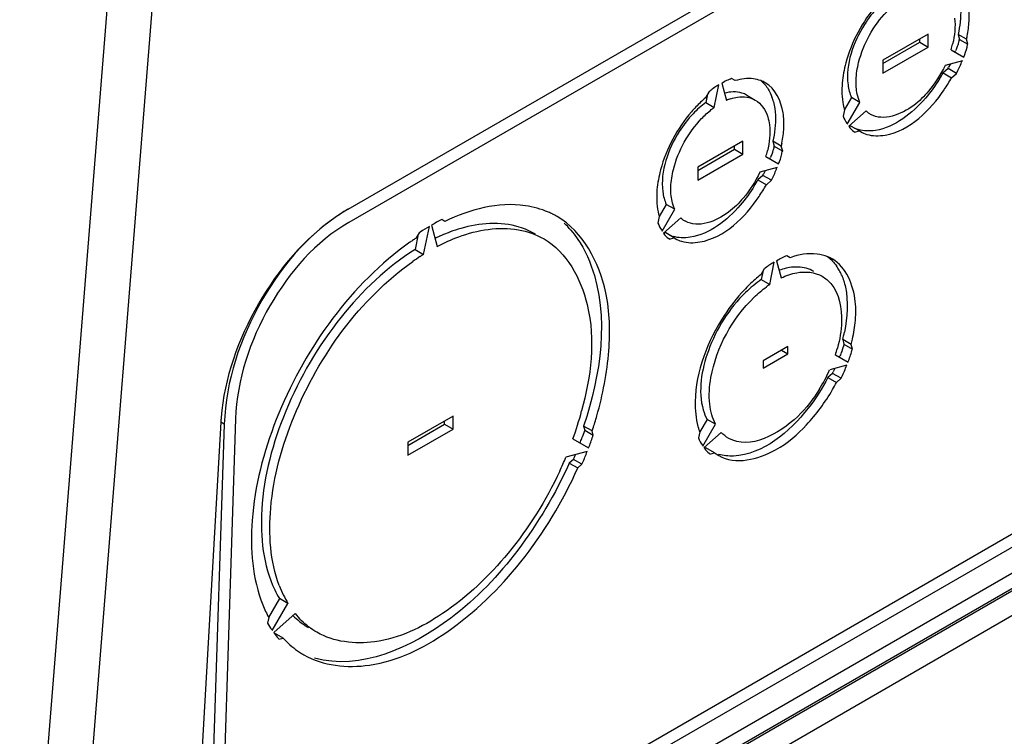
# Model space of a CAD drawing. Header units: inches. Extents: x 0 to 166, y 0 to 117.
# Tile 41 of 73: x 145.45 to 147.87, y 22.07 to 23.83. Entities that reach past the tile are written whole.
import ezdxf

# ---------------------------------------------------------------- set-up
doc = ezdxf.new("R2010")
doc.units = ezdxf.units.IN
doc.header["$LTSCALE"] = 9.105315
doc.header["$MEASUREMENT"] = 0
doc.layers.get('0').update_dxf_attribs({"linetype": 'CONTINUOUS'})

msp = doc.modelspace()

# ---------------------------------------------------------------- linework, layer by layer
at = {"color": 7, "linetype": 'CONTINUOUS'}
for p, q in [((146.258, 23.3639), (149.7395, 25.3739)), ((149.7408, 25.341), (146.2593, 23.3309)), ((145.6719, 23.9591), (145.4493, 21.1695)), ((145.5609, 21.1706), (145.7828, 23.9527)), ((150.1259, 23.8214), (145.9332, 21.4008)), ((150.0523, 23.811), (145.9343, 21.4335)), ((150.1629, 23.7784), (145.9311, 21.3352)), ((147.6851, 23.7945), (147.5738, 23.7302)), ((147.5738, 23.7222), (147.6643, 23.7744)), ((147.6643, 23.7744), (147.6643, 23.7824)), ((147.6643, 23.7744), (147.6851, 23.7623)), ((147.6851, 23.7623), (147.6851, 23.7945)), ((147.7797, 23.7819), (147.7588, 23.794)), ((147.7588, 23.794), (147.7621, 23.7817)), ((147.7621, 23.7817), (147.783, 23.7697)), ((147.783, 23.7697), (147.7797, 23.7819)), ((145.93, 21.2978), (150.1749, 23.7486)), ((147.5738, 23.6981), (147.6851, 23.7623)), ((147.7416, 23.7561), (147.7728, 23.7381)), ((147.7808, 23.7626), (147.7821, 23.7693)), ((150.1755, 23.7423), (145.9298, 21.291)), ((147.5738, 23.7302), (147.5738, 23.6981)), ((147.7693, 23.7291), (147.7267, 23.7177)), ((147.7342, 23.71), (147.722, 23.6991)), ((147.7551, 23.6979), (147.7342, 23.71)), ((147.7398, 23.7212), (147.7355, 23.7134)), ((147.2104, 23.6801), (147.2015, 23.6853)), ((147.722, 23.6991), (147.7429, 23.6871)), ((147.7429, 23.6871), (147.7551, 23.6979)), ((147.1458, 23.6531), (147.1368, 23.6376)), ((147.1587, 23.6141), (147.1701, 23.6699)), ((147.1771, 23.6739), (147.1885, 23.6313)), ((147.142, 23.6466), (147.1378, 23.6261)), ((147.2389, 23.6443), (147.2597, 23.6323)), ((147.4965, 23.6387), (147.4791, 23.6086)), ((147.5173, 23.6266), (147.4965, 23.6387)), ((150.0584, 23.6137), (145.98, 21.259)), ((147.1378, 23.6261), (147.1587, 23.6141)), ((147.4793, 23.6085), (147.476, 23.5924)), ((147.4861, 23.5726), (147.5173, 23.6266)), ((147.5322, 23.6054), (147.4896, 23.5676)), ((147.4952, 23.5682), (147.4898, 23.5667)), ((147.5161, 23.5561), (147.4952, 23.5682)), ((147.5038, 23.5528), (147.5161, 23.5561)), ((147.5161, 23.5561), (147.5188, 23.5545)), ((147.2293, 23.5313), (147.1179, 23.467)), ((147.2293, 23.4992), (147.2293, 23.5313)), ((147.3238, 23.5187), (147.3029, 23.5308)), ((147.3029, 23.5308), (147.3062, 23.5185)), ((147.1179, 23.459), (147.2084, 23.5112)), ((147.2084, 23.5112), (147.2084, 23.5193)), ((147.2084, 23.5112), (147.2293, 23.4992)), ((147.3062, 23.5185), (147.3271, 23.5065)), ((147.3271, 23.5065), (147.3238, 23.5187)), ((147.325, 23.4995), (147.3262, 23.5062)), ((147.1179, 23.4349), (147.2293, 23.4992)), ((147.2857, 23.4929), (147.317, 23.4749)), ((147.1179, 23.467), (147.1179, 23.4349)), ((147.3135, 23.466), (147.2708, 23.4545)), ((147.2839, 23.458), (147.2796, 23.4502)), ((147.2784, 23.4468), (147.2662, 23.4359)), ((147.2662, 23.4359), (147.287, 23.4239)), ((147.2993, 23.4347), (147.2784, 23.4468)), ((147.287, 23.4239), (147.2993, 23.4347)), ((147.0406, 23.3755), (147.0232, 23.3454)), ((147.0303, 23.3094), (147.0615, 23.3635)), ((147.0615, 23.3635), (147.0406, 23.3755)), ((146.4956, 23.3335), (146.4881, 23.3378)), ((147.0234, 23.3453), (147.0201, 23.3293)), ((147.0764, 23.3423), (147.0337, 23.3044)), ((146.4434, 23.2523), (146.4575, 23.3211)), ((146.463, 23.3244), (146.4771, 23.2718)), ((146.4302, 23.3018), (146.4225, 23.2644)), ((146.4324, 23.3057), (146.4249, 23.2927)), ((147.0393, 23.305), (147.034, 23.3036)), ((147.0602, 23.2929), (147.0393, 23.305)), ((147.048, 23.2897), (147.0602, 23.2929)), ((147.0602, 23.2929), (147.0629, 23.2913)), ((146.4225, 23.2644), (146.4434, 23.2523)), ((147.3456, 23.2442), (147.3372, 23.249)), ((147.2815, 23.2169), (147.2731, 23.2023)), ((147.2952, 23.1781), (147.3065, 23.2335)), ((147.3121, 23.2367), (147.3235, 23.1944)), ((147.2789, 23.2123), (147.2743, 23.1901)), ((147.2743, 23.1901), (147.2952, 23.1781)), ((147.3399, 23.0254), (147.2787, 22.99)), ((147.3399, 23.0077), (147.3399, 23.0254)), ((147.4957, 23.0306), (147.4748, 23.0426)), ((147.4748, 23.0426), (147.4779, 23.0311)), ((147.4779, 23.0311), (147.4988, 23.0191)), ((147.4988, 23.0191), (147.4957, 23.0306)), ((147.2787, 22.9724), (147.3399, 23.0077)), ((147.3246, 23.0166), (147.3399, 23.0077)), ((147.4569, 23.0046), (147.4879, 22.9866)), ((147.2787, 22.99), (147.2787, 22.9724)), ((147.4851, 22.9795), (147.4428, 22.9681)), ((147.4501, 22.9594), (147.4386, 22.9492)), ((147.4386, 22.9492), (147.4595, 22.9371)), ((147.471, 22.9473), (147.4501, 22.9594)), ((147.4558, 22.9716), (147.4515, 22.9631)), ((147.4595, 22.9371), (147.471, 22.9473)), ((146.5159, 22.8542), (146.4046, 22.79)), ((146.5159, 22.8221), (146.5159, 22.8542)), ((145.9443, 22.8394), (145.858, 21.3421)), ((145.9529, 22.8344), (145.9028, 21.3076)), ((145.9807, 22.8474), (145.9307, 21.3238)), ((145.9529, 22.8344), (145.9443, 22.8394)), ((146.4046, 22.7819), (146.495, 22.8342)), ((146.495, 22.8342), (146.495, 22.8422)), ((146.495, 22.8342), (146.5159, 22.8221)), ((146.8582, 22.8176), (146.8373, 22.8297)), ((146.8373, 22.8297), (146.8401, 22.8194)), ((147.1409, 22.8462), (147.123, 22.8153)), ((147.1307, 22.7804), (147.1618, 22.8342)), ((147.1618, 22.8342), (147.1409, 22.8462)), ((146.4046, 22.7578), (146.5159, 22.8221)), ((146.8401, 22.8194), (146.8339, 22.8019)), ((146.8401, 22.8194), (146.861, 22.8073)), ((146.861, 22.8073), (146.8582, 22.8176)), ((147.1229, 22.8153), (147.1199, 22.8003)), ((147.1759, 22.814), (147.1335, 22.7765)), ((146.4046, 22.79), (146.4046, 22.7578)), ((146.811, 22.7981), (146.8495, 22.7759)), ((146.846, 22.7669), (146.7935, 22.7528)), ((147.1383, 22.7758), (147.134, 22.7747)), ((147.1592, 22.7638), (147.1383, 22.7758)), ((147.1477, 22.7607), (147.1592, 22.7638)), ((147.1592, 22.7638), (147.1697, 22.7568)), ((146.8122, 22.7477), (146.802, 22.7385)), ((146.802, 22.7385), (146.8229, 22.7265)), ((146.8331, 22.7356), (146.8122, 22.7477)), ((146.8229, 22.7265), (146.8331, 22.7356)), ((146.0886, 22.4051), (146.0616, 22.3584)), ((146.071, 22.3264), (146.1095, 22.3931)), ((146.1095, 22.3931), (146.0886, 22.4051)), ((146.127, 22.3681), (146.0744, 22.3214)), ((146.0623, 22.3581), (146.0595, 22.3446)), ((146.0744, 22.3214), (146.0758, 22.3196)), ((146.0976, 22.3078), (146.0767, 22.3198)), ((146.0874, 22.305), (146.0976, 22.3078))]:
    msp.add_line(p, q, dxfattribs=at)
for centre, radius, start, end in [((146.5109, 24.1179), 1.2956, 344.8029, 344.963), ((147.4949, 23.8452), 0.2917, 347.4624, 349.023), ((147.5049, 23.8279), 0.2473, 343.1326, 346.508), ((147.6649, 23.7936), 0.0965, 333.4233, 335.6302), ((147.687, 23.7517), 0.0846, 342.0484, 344.4573), ((147.6517, 23.7636), 0.0976, 327.0499, 329.0559), ((147.2471, 23.6105), 0.0744, 60.0105, 69.4734), ((147.3881, 23.8856), 0.3824, 328.21, 330.8118), ((147.4092, 23.8735), 0.3822, 325.6495, 330.8143), ((147.202, 23.5964), 0.079, 132.4881, 135.0094), ((147.3524, 23.3892), 0.329, 133.7259, 139.3722), ((147.3291, 23.4133), 0.2954, 130.6038, 133.6945), ((147.2379, 23.518), 0.1236, 108.2068, 113.5674), ((147.2097, 23.5937), 0.0584, 60.0286, 73.057), ((147.1795, 23.596), 0.1288, 14.466, 19.7461), ((147.2752, 23.4523), 0.1993, 125.7627, 128.3632), ((147.6193, 23.6497), 0.146, 191.529, 193.0879), ((147.6092, 23.6473), 0.1356, 193.0639, 196.6198), ((147.5726, 23.6477), 0.0584, 226.3108, 240.1028), ((147.4997, 23.5889), 0.02, 223.4863, 229.7913), ((147.5113, 23.5718), 0.0191, 242.3014, 248.7984), ((147.5357, 23.6326), 0.0761, 245.3752, 252.8929), ((147.0491, 23.5647), 0.2473, 343.1326, 346.508), ((146.055, 23.8547), 1.2956, 344.8029, 344.963), ((147.0391, 23.5821), 0.2917, 347.4624, 349.023), ((147.2091, 23.5304), 0.0965, 333.4233, 335.6302), ((147.2311, 23.4885), 0.0846, 342.0484, 344.4573), ((146.9323, 23.6225), 0.3824, 328.21, 330.8118), ((147.1959, 23.5004), 0.0976, 327.0499, 329.0559), ((146.9533, 23.6103), 0.3822, 325.6495, 330.8143), ((146.4737, 22.9907), 0.4311, 120.0297, 122.1959), ((146.4893, 22.9659), 0.4603, 122.1927, 124.0892), ((146.6671, 23.1641), 0.2096, 63.549, 66.5614), ((146.6677, 23.1653), 0.2082, 59.9948, 63.5485), ((147.1634, 23.3865), 0.146, 191.529, 193.0879), ((147.1534, 23.3841), 0.1356, 193.0639, 196.6198), ((147.1167, 23.3845), 0.0584, 226.3108, 240.1028), ((146.6392, 22.9572), 0.3739, 106.1897, 110.3549), ((146.6354, 23.1644), 0.2255, 40.8477, 46.8975), ((147.0439, 23.3257), 0.02, 223.4863, 229.7913), ((146.8038, 22.7279), 0.6801, 124.5421, 125.3862), ((146.794, 22.742), 0.6629, 123.8357, 124.5415), ((146.5309, 23.1706), 0.1669, 124.9792, 126.1419), ((146.6688, 22.8833), 0.4534, 114.1913, 115.737), ((146.6579, 22.9076), 0.4268, 111.4637, 114.2033), ((146.6493, 22.9292), 0.4035, 110.3164, 111.4487), ((147.0554, 23.3086), 0.0191, 242.3014, 248.7984), ((147.0798, 23.3694), 0.0761, 245.3752, 252.8929), ((146.818, 22.7079), 0.7047, 125.3891, 126.7567), ((146.7613, 22.7464), 0.5976, 123.1513, 125.2173), ((146.7448, 22.7715), 0.5675, 122.0766, 123.1429), ((147.4022, 23.1597), 0.0938, 60.0033, 67.432), ((147.3439, 23.1484), 0.092, 130.3155, 132.5157), ((147.3612, 23.1177), 0.1035, 88.0314, 94.5678), ((147.3629, 23.156), 0.1182, 28.9777, 35.0481), ((147.5194, 22.8957), 0.3933, 131.444, 136.8911), ((147.4916, 22.9269), 0.3516, 128.4291, 131.409), ((147.3506, 23.1492), 0.1322, 23.3189, 28.9778), ((147.4372, 22.9688), 0.2529, 124.1484, 126.3518), ((147.1044, 23.1389), 0.3828, 345.4272, 348.2426), ((147.1321, 23.1111), 0.3418, 341.8416, 344.82), ((147.1183, 23.1286), 0.3899, 345.4394, 346.4754), ((147.3597, 23.0505), 0.1185, 334.1873, 336.045), ((147.407, 23.0359), 0.0927, 347.1917, 349.3803), ((147.3828, 23.0093), 0.1059, 341.6119, 343.6149), ((147.0811, 23.1307), 0.3965, 327.8092, 335.8008), ((147.3453, 23.0218), 0.1214, 329.2102, 331.0389), ((147.0315, 23.1594), 0.4822, 330.1457, 332.5594), ((146.0185, 23.0817), 0.8417, 340.31, 345.2094), ((145.9725, 23.1122), 0.9335, 341.9375, 343.9879), ((146.4353, 22.811), 0.4919, 175.3965, 176.6993), ((147.2768, 22.8719), 0.164, 195.2806, 198.0754), ((145.9551, 23.1177), 0.9517, 341.619, 341.9435), ((146.6453, 22.8715), 0.2248, 342.4785, 343.4056), ((147.2666, 22.8686), 0.1532, 198.0819, 200.3417), ((146.6023, 22.8852), 0.2461, 336.7435, 337.5022), ((146.5406, 22.9103), 0.3126, 337.5746, 339.7236), ((147.1482, 22.7998), 0.025, 222.3458, 227.5847), ((146.5318, 22.8809), 0.3102, 335.2745, 336.8937), ((146.6229, 22.8442), 0.2358, 339.9861, 340.884), ((147.5634, 23.0919), 0.5332, 216.2661, 216.4835), ((147.1591, 22.7823), 0.0234, 236.8837, 242.3685), ((145.9317, 23.114), 0.9344, 334.9634, 337.2595), ((146.5829, 22.8576), 0.254, 334.3851, 335.2395), ((146.3038, 22.5357), 0.2517, 205.7282, 211.2373), ((146.3518, 22.5367), 0.2818, 200.6791, 205.7304), ((146.3247, 22.5236), 0.2517, 205.7282, 211.2373), ((146.2864, 22.4973), 0.2052, 219.0389, 225.3452), ((146.2582, 22.502), 0.1948, 225.4476, 231.8121), ((146.254, 22.4967), 0.1881, 231.8258, 238.4029), ((146.1145, 22.3637), 0.0569, 218.1389, 220.456), ((146.2527, 22.4948), 0.1858, 238.4202, 239.9913), ((146.1238, 22.3443), 0.0531, 224.6119, 227.0386), ((146.2535, 22.4477), 0.2093, 234.8843, 236.4782), ((146.2527, 22.4465), 0.2079, 236.4765, 239.9968)]:
    msp.add_arc(centre, radius, start, end, dxfattribs=at)
for points, knots in [([(147.7858, 23.8268), (147.7864, 23.8391), (147.7856, 23.8797), (147.7651, 23.9237), (147.7402, 23.9381)], [0, 0, 0, 0, 0.299203, 1, 1, 1, 1]), ([(147.5586, 23.8666), (147.5234, 23.8256), (147.4881, 23.7607), (147.4751, 23.691), (147.4737, 23.6745)], [0, 0, 0, 0, 0.765052, 1, 1, 1, 1]), ([(147.5624, 23.8618), (147.5497, 23.8485), (147.5075, 23.7934), (147.4815, 23.7206), (147.4879, 23.6697)], [0, 0, 0, 0, 0.265113, 1, 1, 1, 1]), ([(147.5078, 23.6819), (147.5083, 23.6963), (147.5182, 23.7579), (147.5505, 23.8153), (147.5833, 23.8498)], [0, 0, 0, 0, 0.233069, 1, 1, 1, 1]), ([(147.7611, 23.7782), (147.7605, 23.7759), (147.7592, 23.7712), (147.7577, 23.7665), (147.7569, 23.7642)], [0, 0, 0, 0, 0.49717, 1, 1, 1, 1]), ([(147.7569, 23.7642), (147.7563, 23.7625), (147.7551, 23.7589), (147.7536, 23.7555), (147.7528, 23.7538)], [0, 0, 0, 0, 0.495599, 1, 1, 1, 1]), ([(147.7132, 23.6842), (147.7029, 23.6675), (147.663, 23.6129), (147.6036, 23.5653), (147.5555, 23.5576)], [0, 0, 0, 0, 0.286772, 1, 1, 1, 1]), ([(147.33, 23.5636), (147.3305, 23.5759), (147.3297, 23.6165), (147.3093, 23.6605), (147.2843, 23.6749)], [0, 0, 0, 0, 0.299203, 1, 1, 1, 1]), ([(147.5342, 23.5478), (147.5485, 23.5434), (147.628, 23.5439), (147.6902, 23.6073), (147.7248, 23.6578)], [0, 0, 0, 0, 0.196929, 1, 1, 1, 1]), ([(147.6859, 23.6543), (147.6751, 23.6414), (147.6397, 23.6047), (147.5748, 23.5791), (147.5435, 23.597)], [0, 0, 0, 0, 0.318186, 1, 1, 1, 1]), ([(147.1993, 23.6354), (147.2048, 23.6372), (147.2246, 23.6422), (147.247, 23.6396), (147.2597, 23.6322)], [0, 0, 0, 0, 0.279952, 1, 1, 1, 1]), ([(147.2597, 23.6322), (147.2745, 23.6237), (147.2892, 23.6011), (147.2936, 23.5777), (147.2944, 23.5709)], [0, 0, 0, 0, 0.713802, 1, 1, 1, 1]), ([(147.1027, 23.6034), (147.0675, 23.5624), (147.0323, 23.4975), (147.0192, 23.4279), (147.0178, 23.4113)], [0, 0, 0, 0, 0.765052, 1, 1, 1, 1]), ([(147.1066, 23.5986), (147.0938, 23.5853), (147.0517, 23.5302), (147.0256, 23.4574), (147.032, 23.4065)], [0, 0, 0, 0, 0.265113, 1, 1, 1, 1]), ([(147.0519, 23.4187), (147.0524, 23.4331), (147.0623, 23.4947), (147.0946, 23.5521), (147.1275, 23.5866)], [0, 0, 0, 0, 0.233069, 1, 1, 1, 1]), ([(147.3053, 23.5151), (147.3046, 23.5127), (147.3033, 23.508), (147.3019, 23.5034), (147.3011, 23.501)], [0, 0, 0, 0, 0.49717, 1, 1, 1, 1]), ([(147.3011, 23.501), (147.3005, 23.4993), (147.2992, 23.4958), (147.2978, 23.4923), (147.297, 23.4906)], [0, 0, 0, 0, 0.495599, 1, 1, 1, 1]), ([(147.2573, 23.421), (147.247, 23.4043), (147.2072, 23.3497), (147.1478, 23.3021), (147.0996, 23.2944)], [0, 0, 0, 0, 0.286772, 1, 1, 1, 1]), ([(147.0783, 23.2846), (147.0927, 23.2802), (147.1722, 23.2807), (147.2344, 23.3441), (147.2689, 23.3946)], [0, 0, 0, 0, 0.196929, 1, 1, 1, 1]), ([(147.2301, 23.3911), (147.2192, 23.3782), (147.1838, 23.3415), (147.1189, 23.3159), (147.0876, 23.3339)], [0, 0, 0, 0, 0.318186, 1, 1, 1, 1]), ([(146.258, 23.3639), (146.1688, 23.3123), (146.0253, 23.1466), (145.9564, 22.9406), (145.9529, 22.8343)], [0, 0, 0, 0, 0.492077, 1, 1, 1, 1]), ([(146.7504, 23.3563), (146.7325, 23.3641), (146.6476, 23.3874), (146.5562, 23.3629), (146.4956, 23.3335)], [0, 0, 0, 0, 0.22468, 1, 1, 1, 1]), ([(146.2313, 23.3471), (146.1509, 23.2927), (146.0208, 23.1381), (145.9529, 22.9484), (145.945, 22.8505)], [0, 0, 0, 0, 0.497237, 1, 1, 1, 1]), ([(146.8697, 22.8547), (146.8847, 22.9069), (146.9038, 23.0085), (146.9009, 23.1839), (146.836, 23.3085), (146.7718, 23.3456)], [0, 0, 0, 0, 0.308514, 0.579055, 1, 1, 1, 1]), ([(146.2593, 23.3309), (146.1778, 23.2839), (146.0468, 23.1325), (145.9839, 22.9444), (145.9807, 22.8474)], [0, 0, 0, 0, 0.492117, 1, 1, 1, 1]), ([(146.4771, 23.2718), (146.4941, 23.2808), (146.5562, 23.3093), (146.6281, 23.3216), (146.6766, 23.313)], [0, 0, 0, 0, 0.280786, 1, 1, 1, 1]), ([(146.7189, 23.3022), (146.7063, 23.3095), (146.6483, 23.3345), (146.581, 23.3295), (146.535, 23.3162)], [0, 0, 0, 0, 0.233722, 1, 1, 1, 1]), ([(146.806, 23.3118), (146.8281, 23.2862), (146.9076, 23.1365), (146.8788, 22.9544), (146.8373, 22.8297)], [0, 0, 0, 0, 0.20475, 1, 1, 1, 1]), ([(146.7398, 23.2902), (146.7956, 23.2579), (146.8769, 23.1063), (146.8546, 22.9513), (146.8324, 22.8668)], [0, 0, 0, 0, 0.424494, 1, 1, 1, 1]), ([(146.3963, 23.2724), (146.2546, 23.1666), (146.0945, 22.9373), (146.0097, 22.6153), (146.0218, 22.4542), (146.0477, 22.3894)], [0, 0, 0, 0, 0.533012, 0.789704, 1, 1, 1, 1]), ([(146.4225, 23.2644), (146.3527, 23.2207), (146.2262, 23.099), (146.0959, 22.8766), (146.0325, 22.6433), (146.048, 22.4865), (146.077, 22.4264)], [0, 0, 0, 0, 0.255927, 0.534054, 0.792534, 1, 1, 1, 1]), ([(147.5055, 23.0841), (147.5072, 23.1014), (147.5093, 23.1574), (147.4835, 23.2211), (147.4491, 23.241)], [0, 0, 0, 0, 0.303458, 1, 1, 1, 1]), ([(146.0881, 22.4371), (146.0655, 22.4969), (146.0568, 22.6444), (146.1379, 22.9357), (146.2861, 23.1424), (146.4167, 23.2345)], [0, 0, 0, 0, 0.212004, 0.470138, 1, 1, 1, 1]), ([(147.4245, 23.1983), (147.4324, 23.1937), (147.465, 23.1658), (147.4731, 23.1188), (147.4721, 23.0862)], [0, 0, 0, 0, 0.21912, 1, 1, 1, 1]), ([(147.472, 23.2016), (147.4761, 23.192), (147.49, 23.1464), (147.4866, 23.0971), (147.4791, 23.0609)], [0, 0, 0, 0, 0.219731, 1, 1, 1, 1]), ([(147.2322, 23.1645), (147.2143, 23.1455), (147.1524, 23.0656), (147.1131, 22.9646), (147.1117, 22.8896)], [0, 0, 0, 0, 0.258603, 1, 1, 1, 1]), ([(147.236, 23.1587), (147.1953, 23.1192), (147.1375, 23.0281), (147.1183, 22.9163), (147.1317, 22.8693)], [0, 0, 0, 0, 0.537778, 1, 1, 1, 1]), ([(147.1476, 22.8837), (147.1452, 22.9054), (147.152, 23.0027), (147.2032, 23.0946), (147.2569, 23.1467)], [0, 0, 0, 0, 0.22523, 1, 1, 1, 1]), ([(147.4723, 23.0131), (147.4716, 23.0113), (147.4703, 23.0077), (147.4688, 23.0042), (147.468, 23.0024)], [0, 0, 0, 0, 0.496552, 1, 1, 1, 1]), ([(147.4386, 22.9492), (147.4248, 22.9226), (147.3704, 22.8377), (147.2787, 22.7593), (147.2059, 22.7559)], [0, 0, 0, 0, 0.29124, 1, 1, 1, 1]), ([(147.1697, 22.7568), (147.2104, 22.7333), (147.3054, 22.7568), (147.3901, 22.8321), (147.4318, 22.8881), (147.4497, 22.9193)], [0, 0, 0, 0, 0.406704, 0.688262, 1, 1, 1, 1]), ([(147.4167, 22.9194), (147.4017, 22.8956), (147.3524, 22.8287), (147.2457, 22.7697), (147.1942, 22.7994)], [0, 0, 0, 0, 0.320909, 1, 1, 1, 1]), ([(146.802, 22.7385), (146.7683, 22.6627), (146.6837, 22.5218), (146.4977, 22.3226), (146.287, 22.2262), (146.1751, 22.2585)], [0, 0, 0, 0, 0.298942, 0.580676, 1, 1, 1, 1]), ([(146.1488, 22.2664), (146.196, 22.2392), (146.33, 22.2258), (146.5198, 22.3218), (146.6952, 22.4932), (146.7862, 22.6441), (146.8229, 22.7265)], [0, 0, 0, 0, 0.183371, 0.414991, 0.69656, 1, 1, 1, 1]), ([(146.7783, 22.7186), (146.7447, 22.6466), (146.6628, 22.5155), (146.507, 22.3671), (146.3394, 22.2851), (146.2222, 22.2979), (146.1807, 22.3219)], [0, 0, 0, 0, 0.304376, 0.585234, 0.816206, 1, 1, 1, 1])]:
    msp.add_open_spline(points, degree=3, knots=knots, dxfattribs=at)
for points in [[(147.7601, 23.8913), (147.7657, 23.8697), (147.7662, 23.8466), (147.7639, 23.8244)], [(147.7503, 23.8341), (147.7528, 23.8129), (147.7504, 23.791), (147.7454, 23.7702)], [(147.7639, 23.8244), (147.7628, 23.8142), (147.761, 23.804), (147.7588, 23.794)], [(147.7813, 23.7897), (147.7837, 23.8019), (147.7853, 23.8144), (147.7858, 23.8268)], [(147.7728, 23.7381), (147.7758, 23.7462), (147.7789, 23.7543), (147.7808, 23.7626)], [(147.7551, 23.6979), (147.7597, 23.7069), (147.7644, 23.716), (147.7675, 23.7256)], [(147.7267, 23.7177), (147.7159, 23.695), (147.7022, 23.6735), (147.6859, 23.6543)], [(147.2015, 23.6853), (147.193, 23.6821), (147.1844, 23.6785), (147.1772, 23.673)], [(147.2551, 23.6845), (147.2402, 23.6864), (147.2247, 23.6844), (147.2104, 23.6801)], [(147.2732, 23.6801), (147.2674, 23.6823), (147.2612, 23.6838), (147.2551, 23.6845)], [(147.2733, 23.6802), (147.2804, 23.6744), (147.2864, 23.6672), (147.2913, 23.6594)], [(147.5107, 23.6467), (147.5081, 23.6582), (147.5074, 23.6701), (147.5078, 23.6819)], [(147.1701, 23.6699), (147.1626, 23.6654), (147.1551, 23.6607), (147.1486, 23.6547)], [(147.2267, 23.6496), (147.213, 23.6538), (147.1976, 23.6528), (147.1838, 23.6491)], [(147.2913, 23.6594), (147.2951, 23.6532), (147.2983, 23.6464), (147.3008, 23.6395)], [(147.4737, 23.6745), (147.4722, 23.6565), (147.4726, 23.6382), (147.4763, 23.6205)], [(147.4879, 23.6697), (147.4893, 23.6591), (147.4919, 23.6484), (147.4965, 23.6387)], [(147.3043, 23.6282), (147.3099, 23.6065), (147.3104, 23.5835), (147.308, 23.5612)], [(147.5173, 23.6266), (147.5144, 23.633), (147.5122, 23.6398), (147.5107, 23.6467)], [(147.1378, 23.6261), (147.1266, 23.618), (147.1161, 23.6087), (147.1066, 23.5986)], [(147.1275, 23.5866), (147.135, 23.5945), (147.143, 23.6019), (147.1515, 23.6086)], [(147.476, 23.5924), (147.4784, 23.5864), (147.4807, 23.5799), (147.4852, 23.5752)], [(147.2944, 23.5709), (147.2969, 23.5497), (147.2945, 23.5278), (147.2896, 23.507)], [(147.308, 23.5612), (147.3069, 23.551), (147.3052, 23.5408), (147.3029, 23.5308)], [(147.3254, 23.5265), (147.3278, 23.5388), (147.3294, 23.5512), (147.33, 23.5636)], [(147.4896, 23.5676), (147.4932, 23.5628), (147.4971, 23.5577), (147.5024, 23.5549)], [(147.5335, 23.5563), (147.5267, 23.5567), (147.5198, 23.5578), (147.5133, 23.5598)], [(147.5188, 23.5545), (147.5236, 23.5517), (147.5288, 23.5494), (147.5342, 23.5478)], [(147.5555, 23.5576), (147.5482, 23.5564), (147.5408, 23.5559), (147.5335, 23.5563)], [(147.317, 23.4749), (147.32, 23.483), (147.323, 23.4911), (147.325, 23.4995)], [(147.2993, 23.4347), (147.3039, 23.4437), (147.3085, 23.4528), (147.3116, 23.4624)], [(147.2708, 23.4545), (147.2601, 23.4318), (147.2463, 23.4103), (147.2301, 23.3911)], [(147.0178, 23.4113), (147.0163, 23.3934), (147.0168, 23.375), (147.0204, 23.3573)], [(147.0548, 23.3835), (147.0523, 23.395), (147.0515, 23.4069), (147.0519, 23.4187)], [(147.032, 23.4065), (147.0334, 23.3959), (147.0361, 23.3852), (147.0406, 23.3755)], [(147.0615, 23.3635), (147.0585, 23.3698), (147.0563, 23.3766), (147.0548, 23.3835)], [(146.4881, 23.3378), (146.4796, 23.3335), (146.471, 23.3292), (146.4631, 23.324)], [(146.4575, 23.3211), (146.4499, 23.3167), (146.4424, 23.3123), (146.4352, 23.3073)], [(146.6766, 23.313), (146.6987, 23.309), (146.7204, 23.3014), (146.7398, 23.2902)], [(147.0201, 23.3293), (147.0225, 23.3232), (147.0249, 23.3167), (147.0294, 23.312)], [(147.0337, 23.3044), (147.0374, 23.2996), (147.0412, 23.2945), (147.0466, 23.2917)], [(147.0776, 23.2931), (147.0708, 23.2935), (147.064, 23.2946), (147.0574, 23.2966)], [(147.0629, 23.2913), (147.0678, 23.2885), (147.073, 23.2862), (147.0783, 23.2846)], [(147.0996, 23.2944), (147.0924, 23.2932), (147.085, 23.2927), (147.0776, 23.2931)], [(147.3372, 23.249), (147.3285, 23.2454), (147.3198, 23.2415), (147.3122, 23.2359)], [(147.4117, 23.2532), (147.3896, 23.2559), (147.3665, 23.2518), (147.3456, 23.2442)], [(147.4382, 23.2463), (147.4298, 23.2498), (147.4208, 23.2521), (147.4117, 23.2532)], [(147.4382, 23.2463), (147.4464, 23.2401), (147.4537, 23.2323), (147.4596, 23.2239)], [(147.3065, 23.2335), (147.2989, 23.229), (147.2912, 23.2243), (147.2844, 23.2185)], [(147.353, 23.2209), (147.3412, 23.2199), (147.3296, 23.2171), (147.3185, 23.2131)], [(147.4036, 23.2104), (147.392, 23.2171), (147.3782, 23.2207), (147.3648, 23.2211)], [(147.3235, 23.1944), (147.3356, 23.2002), (147.3485, 23.2047), (147.3617, 23.2072)], [(147.3617, 23.2072), (147.3825, 23.211), (147.4062, 23.2089), (147.4245, 23.1983)], [(147.2743, 23.1901), (147.2607, 23.1809), (147.2479, 23.1702), (147.236, 23.1587)], [(147.2569, 23.1467), (147.2664, 23.1559), (147.2766, 23.1646), (147.2873, 23.1725)], [(147.4721, 23.0862), (147.4714, 23.0644), (147.4677, 23.0426), (147.462, 23.0216)], [(147.4974, 23.0374), (147.5011, 23.0528), (147.5039, 23.0684), (147.5055, 23.0841)], [(147.4779, 23.0311), (147.4761, 23.0251), (147.4744, 23.0191), (147.4723, 23.0131)], [(147.4879, 22.9866), (147.4915, 22.9961), (147.4951, 23.0056), (147.4973, 23.0154)], [(147.471, 22.9473), (147.4755, 22.9567), (147.48, 22.966), (147.4833, 22.9759)], [(147.1117, 22.8896), (147.1113, 22.8692), (147.1133, 22.8484), (147.1186, 22.8287)], [(147.1526, 22.8573), (147.1501, 22.8659), (147.1485, 22.8748), (147.1476, 22.8837)], [(147.1317, 22.8693), (147.134, 22.8614), (147.137, 22.8535), (147.1409, 22.8462)], [(147.1618, 22.8342), (147.1579, 22.8415), (147.1549, 22.8493), (147.1526, 22.8573)], [(146.8495, 22.7759), (146.8531, 22.7851), (146.8566, 22.7944), (146.8596, 22.8038)], [(147.1942, 22.7994), (147.1875, 22.8033), (147.1812, 22.8083), (147.1759, 22.814)], [(147.1199, 22.8003), (147.1226, 22.7942), (147.1252, 22.7879), (147.1297, 22.783)], [(146.8331, 22.7356), (146.8371, 22.7448), (146.8411, 22.754), (146.8445, 22.7634)], [(147.1347, 22.7749), (147.1381, 22.7704), (147.1416, 22.7658), (147.1463, 22.7628)], [(147.2059, 22.7559), (147.1937, 22.7553), (147.1811, 22.7566), (147.1694, 22.76)], [(146.0477, 22.3894), (146.052, 22.3787), (146.0568, 22.3682), (146.0623, 22.3581)], [(146.0595, 22.3446), (146.0627, 22.3391), (146.0659, 22.3335), (146.0698, 22.3285)], [(146.1807, 22.3219), (146.1667, 22.33), (146.1537, 22.34), (146.1422, 22.3513)], [(146.0758, 22.3196), (146.079, 22.3152), (146.0822, 22.3108), (146.086, 22.307)], [(146.0976, 22.3078), (146.1083, 22.2961), (146.1202, 22.2855), (146.1331, 22.2764)]]:
    msp.add_open_spline(points, degree=3, dxfattribs=at)

doc.saveas('drawing.dxf')
